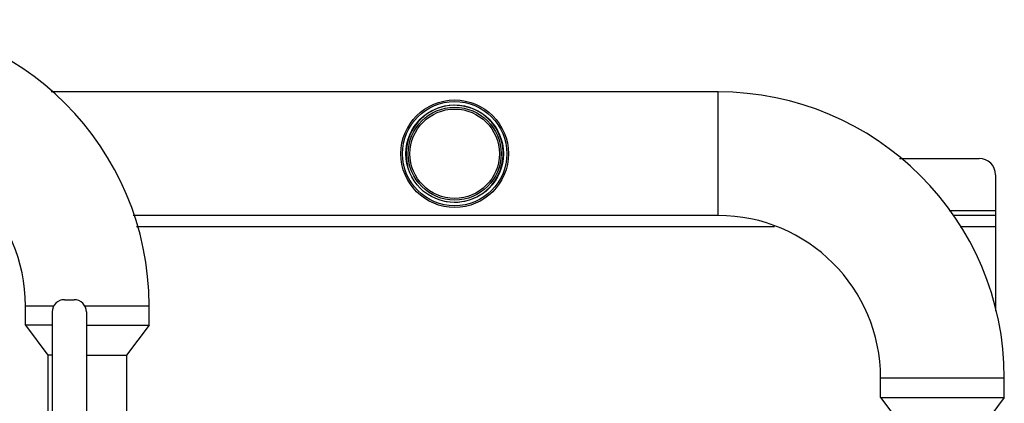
# Model space of a CAD drawing. Header units: millimetres. Extents: x 0 to 4000, y 0 to 3000.
# Tile 59 of 170: x 1706 to 2312, y 750 to 986. Entities that reach past the tile are written whole.
import ezdxf

# ---------------------------------------------------------------- set-up
doc = ezdxf.new("R2010")
doc.units = ezdxf.units.MM
doc.header["$LTSCALE"] = 219.99956
doc.layers.get('0').update_dxf_attribs({"linetype": 'CONTINUOUS'})

msp = doc.modelspace()

# ---------------------------------------------------------------- linework, layer by layer
at = {"color": 7, "linetype": 'CONTINUOUS'}
for p, q in [((2135.7, 941.19), (1725.52, 941.19)), ((2247.29, 900.21), (2296.31, 900.21)), ((2306.31, 890.21), (2306.31, 806.28)), ((2135.7, 865.09), (1775.95, 865.09)), ((2306.31, 865.21), (2280.22, 865.21)), ((1733.7, 813.29), (1739.7, 813.29)), ((1709.65, 797.59), (1709.65, 809.59)), ((1726.2, 805.79), (1726.2, 738.21)), ((1747.2, 805.79), (1747.2, 738.21)), ((1785.75, 797.59), (1785.75, 809.59)), ((1726.2, 797.59), (1709.65, 797.59)), ((1709.65, 797.59), (1723.55, 779.09)), ((1747.2, 797.59), (1785.75, 797.59)), ((1785.75, 797.59), (1771.85, 779.09)), ((1726.2, 779.09), (1723.55, 779.09)), ((1723.55, 779.09), (1723.55, 744.09)), ((1747.2, 779.09), (1771.85, 779.09)), ((1771.85, 779.09), (1771.85, 744.09)), ((2235.65, 753.14), (2235.65, 765.14)), ((2311.75, 753.14), (2311.75, 765.14)), ((2235.65, 753.14), (2311.75, 753.14)), ((2235.65, 753.14), (2249.55, 734.64)), ((2311.75, 753.14), (2297.85, 734.64))]:
    msp.add_line(p, q, dxfattribs=at)
at = {"color": 9, "linetype": 'CONTINUOUS'}
for p, q in [((2135.7, 865.09), (2135.7, 941.19)), ((2277.76, 868.21), (2306.31, 868.21)), ((2170.43, 858.21), (1778.04, 858.21)), ((2306.31, 858.21), (2284.61, 858.21)), ((1709.65, 809.59), (1727.25, 809.59)), ((1746.15, 809.59), (1785.75, 809.59)), ((2235.65, 765.14), (2311.75, 765.14))]:
    msp.add_line(p, q, dxfattribs=at)
at = {"color": 7, "linetype": 'CONTINUOUS'}
for radius in [33.1, 32.1, 30, 28.6, 27.5]:
    msp.add_circle((1973.7, 903.14), radius, dxfattribs=at)
for centre, radius, start, end in [((1609.7, 809.59), 176.05, 0, 90), ((2135.7, 765.14), 176.05, 0, 90), ((1609.7, 809.59), 99.95, 0, 90), ((2296.31, 890.21), 10, 0, 90), ((2135.7, 765.14), 99.95, 0, 90), ((1733.7, 805.79), 7.5, 90, 180), ((1739.7, 805.79), 7.5, 0, 90)]:
    msp.add_arc(centre, radius, start, end, dxfattribs=at)
at = {"color": 2, "linetype": 'CONTINUOUS'}
msp.add_arc((1973.7, 903.14), 29.81, 255, 195, dxfattribs=at)

doc.saveas('drawing.dxf')
